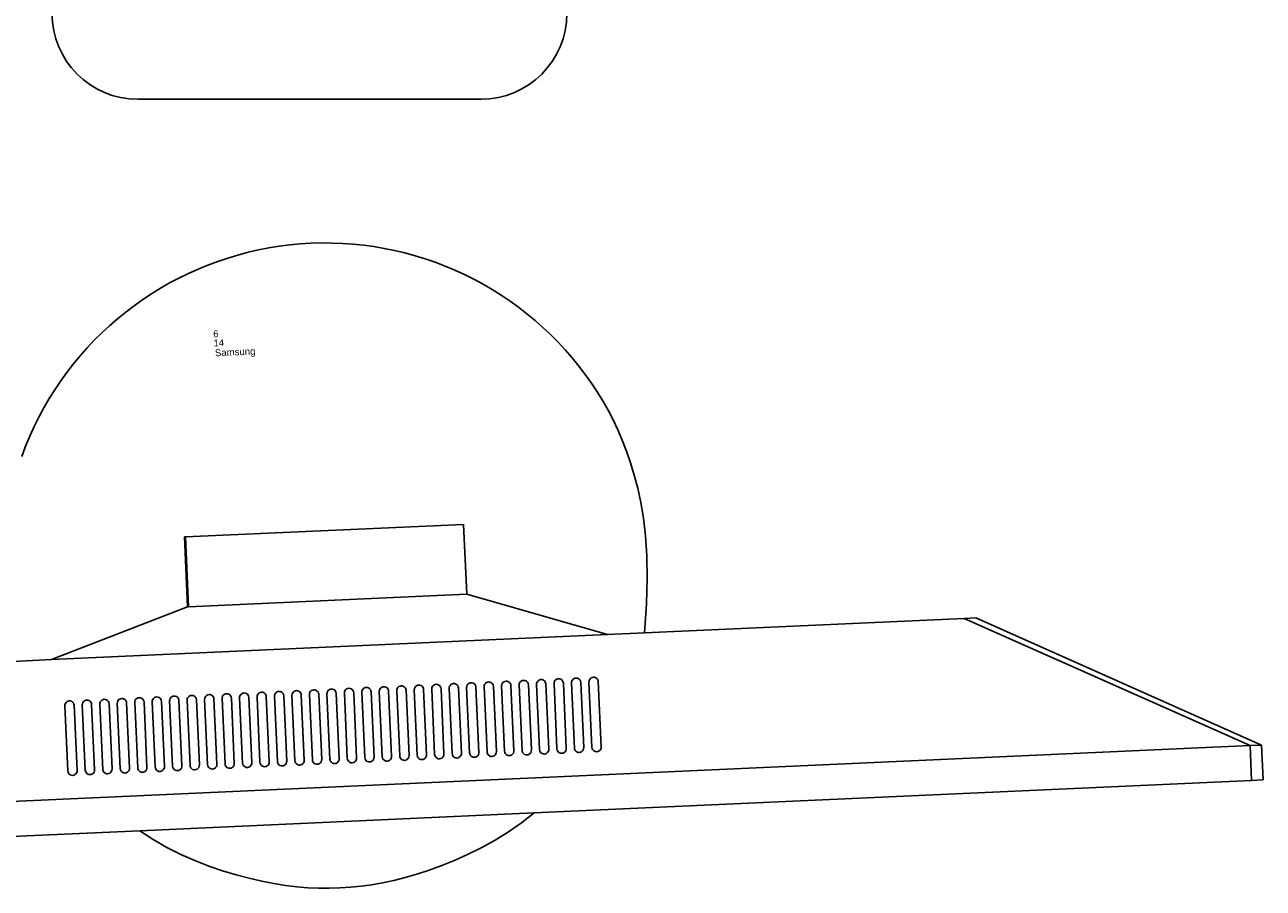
# Model space of a CAD drawing. Header units: inches. Extents: x 38 to 872, y -154 to 346.
# Tile 93 of 99: x 751 to 787, y 185 to 210. Entities that reach past the tile are written whole.
import ezdxf

# ---------------------------------------------------------------- set-up
doc = ezdxf.new("R2010")
doc.units = ezdxf.units.IN
doc.header["$MEASUREMENT"] = 0
doc.layers.add('Edges', color=7, linetype='Continuous')
doc.styles.get("Standard").update_dxf_attribs({"font": 'arial.ttf'})

# ---------------------------------------------------------------- blocks, each defined once
blk = doc.blocks.new('Mesa')
blk.add_lwpolyline([(35.115, 55.723), (45.115, 55.723)])
for centre, start, end in [((35.115, 58.223), 90, 270), ((45.115, 58.223), 270, 90)]:
    blk.add_arc(centre, 2.5, start, end)
for tag, p, flags in [('ID', (4.63, 109.471), 1), ('PC_DISPONIBLES', (4.666, 106.305), 3), ('PC_ACTUALES', (4.642, 104.708), 1)]:
    blk.add_attdef(tag, p, '', height=1, dxfattribs=dict(flags=flags))
blk.add_attdef('POSICION', (4.604, 107.926), '', height=1)
blk = doc.blocks.new('Monitor')
at = {"layer": 'Edges'}
for p, q in [((-3.948, -0.88), (-3.948, 1.157)), ((-3.948, 1.157), (-3.92, 1.157)), ((-3.92, -0.88), (-3.92, 1.157)), ((-3.92, 1.157), (4.192, 1.157)), ((4.192, -0.88), (4.192, 1.157)), ((-7.98, -2.239), (-3.948, -0.88)), ((-3.92, -0.88), (-3.948, -0.88)), ((4.192, -0.88), (-3.92, -0.88)), ((8.235, -2.239), (4.192, -0.88)), ((-7.98, -2.239), (-9.083, -2.239)), ((8.235, -2.239), (-7.98, -2.239)), ((9.31, -2.239), (8.235, -2.239)), ((18.637, -2.239), (9.31, -2.239)), ((18.637, -2.239), (26.788, -6.314)), ((18.637, -2.239), (18.976, -2.239)), ((27.127, -6.314), (18.976, -2.239)), ((-7.645, -3.562), (-7.65, -3.597)), ((-7.65, -3.597), (-7.65, -5.499)), ((-7.645, -3.562), (-7.632, -3.529)), ((-7.61, -3.501), (-7.632, -3.529)), ((-7.582, -3.48), (-7.61, -3.501)), ((-7.549, -3.466), (-7.582, -3.48)), ((-7.514, -3.462), (-7.549, -3.466)), ((-7.479, -3.466), (-7.514, -3.462)), ((-7.446, -3.48), (-7.479, -3.466)), ((-7.418, -3.501), (-7.446, -3.48)), ((-7.397, -3.529), (-7.418, -3.501)), ((-7.383, -3.562), (-7.397, -3.529)), ((-7.378, -3.597), (-7.383, -3.562)), ((-7.378, -5.499), (-7.378, -3.597)), ((-7.141, -3.597), (-7.136, -3.562)), ((-7.141, -5.499), (-7.141, -3.597)), ((-7.136, -3.562), (-7.122, -3.529)), ((-7.122, -3.529), (-7.101, -3.501)), ((-7.101, -3.501), (-7.073, -3.48)), ((-7.073, -3.48), (-7.04, -3.466)), ((-7.04, -3.466), (-7.005, -3.462)), ((-7.005, -3.462), (-6.97, -3.466)), ((-6.97, -3.466), (-6.937, -3.48)), ((-6.937, -3.48), (-6.909, -3.501)), ((-6.909, -3.501), (-6.887, -3.529)), ((-6.887, -3.529), (-6.874, -3.562)), ((-6.874, -3.562), (-6.869, -3.597)), ((-6.869, -3.597), (-6.869, -5.499)), ((-6.631, -3.597), (-6.627, -3.562)), ((-6.631, -5.499), (-6.631, -3.597)), ((-6.627, -3.562), (-6.613, -3.529)), ((-6.613, -3.529), (-6.591, -3.501)), ((-6.591, -3.501), (-6.563, -3.48)), ((-6.563, -3.48), (-6.531, -3.466)), ((-6.531, -3.466), (-6.495, -3.462)), ((-6.495, -3.462), (-6.46, -3.466)), ((-6.46, -3.466), (-6.427, -3.48)), ((-6.427, -3.48), (-6.399, -3.501)), ((-6.399, -3.501), (-6.378, -3.529)), ((-6.378, -3.529), (-6.364, -3.562)), ((-6.364, -3.562), (-6.36, -3.597)), ((-6.36, -3.597), (-6.36, -5.499)), ((-6.122, -3.597), (-6.117, -3.562)), ((-6.122, -3.597), (-6.122, -5.499)), ((-6.117, -3.562), (-6.104, -3.529)), ((-6.104, -3.529), (-6.082, -3.501)), ((-6.082, -3.501), (-6.054, -3.48)), ((-6.054, -3.48), (-6.021, -3.466)), ((-6.021, -3.466), (-5.986, -3.462)), ((-5.986, -3.462), (-5.951, -3.466)), ((-5.951, -3.466), (-5.918, -3.48)), ((-5.918, -3.48), (-5.89, -3.501)), ((-5.89, -3.501), (-5.868, -3.529)), ((-5.868, -3.529), (-5.855, -3.562)), ((-5.855, -3.562), (-5.85, -3.597)), ((-5.85, -3.597), (-5.85, -5.499)), ((-5.612, -3.597), (-5.608, -3.562)), ((-5.612, -3.597), (-5.612, -5.499)), ((-5.608, -3.562), (-5.594, -3.529)), ((-5.594, -3.529), (-5.573, -3.501)), ((-5.573, -3.501), (-5.544, -3.48)), ((-5.544, -3.48), (-5.512, -3.466)), ((-5.512, -3.466), (-5.477, -3.462)), ((-5.477, -3.462), (-5.441, -3.466)), ((-5.441, -3.466), (-5.409, -3.48)), ((-5.409, -3.48), (-5.38, -3.501)), ((-5.38, -3.501), (-5.359, -3.529)), ((-5.359, -3.529), (-5.345, -3.562)), ((-5.345, -3.562), (-5.341, -3.597)), ((-5.341, -3.597), (-5.341, -5.499)), ((-5.103, -3.597), (-5.098, -3.562)), ((-5.103, -3.597), (-5.103, -5.499)), ((-5.085, -3.529), (-5.098, -3.562)), ((-5.063, -3.501), (-5.085, -3.529)), ((-5.035, -3.48), (-5.063, -3.501)), ((-5.002, -3.466), (-5.035, -3.48)), ((-4.967, -3.462), (-5.002, -3.466)), ((-4.932, -3.466), (-4.967, -3.462)), ((-4.899, -3.48), (-4.932, -3.466)), ((-4.871, -3.501), (-4.899, -3.48)), ((-4.849, -3.529), (-4.871, -3.501)), ((-4.836, -3.562), (-4.849, -3.529)), ((-4.831, -3.597), (-4.836, -3.562)), ((-4.831, -5.499), (-4.831, -3.597)), ((-4.589, -3.562), (-4.594, -3.597)), ((-4.594, -3.597), (-4.594, -5.499)), ((-4.575, -3.529), (-4.589, -3.562)), ((-4.554, -3.501), (-4.575, -3.529)), ((-4.526, -3.48), (-4.554, -3.501)), ((-4.493, -3.466), (-4.526, -3.48)), ((-4.458, -3.462), (-4.493, -3.466)), ((-4.423, -3.466), (-4.458, -3.462)), ((-4.39, -3.48), (-4.423, -3.466)), ((-4.362, -3.501), (-4.39, -3.48)), ((-4.34, -3.529), (-4.362, -3.501)), ((-4.326, -3.562), (-4.34, -3.529)), ((-4.322, -3.597), (-4.326, -3.562)), ((-4.322, -5.499), (-4.322, -3.597)), ((-4.079, -3.562), (-4.084, -3.597)), ((-4.084, -3.597), (-4.084, -5.499)), ((-4.066, -3.529), (-4.079, -3.562)), ((-4.044, -3.501), (-4.066, -3.529)), ((-4.016, -3.48), (-4.044, -3.501)), ((-3.983, -3.466), (-4.016, -3.48)), ((-3.948, -3.462), (-3.983, -3.466)), ((-3.913, -3.466), (-3.948, -3.462)), ((-3.88, -3.48), (-3.913, -3.466)), ((-3.852, -3.501), (-3.88, -3.48)), ((-3.831, -3.529), (-3.852, -3.501)), ((-3.817, -3.562), (-3.831, -3.529)), ((-3.812, -3.597), (-3.817, -3.562)), ((-3.812, -5.499), (-3.812, -3.597)), ((-3.57, -3.562), (-3.575, -3.597)), ((-3.575, -3.597), (-3.575, -5.499)), ((-3.556, -3.529), (-3.57, -3.562)), ((-3.535, -3.501), (-3.556, -3.529)), ((-3.507, -3.48), (-3.535, -3.501)), ((-3.474, -3.466), (-3.507, -3.48)), ((-3.439, -3.462), (-3.474, -3.466)), ((-3.404, -3.466), (-3.439, -3.462)), ((-3.371, -3.48), (-3.404, -3.466)), ((-3.343, -3.501), (-3.371, -3.48)), ((-3.321, -3.529), (-3.343, -3.501)), ((-3.308, -3.562), (-3.321, -3.529)), ((-3.303, -3.597), (-3.308, -3.562)), ((-3.303, -5.499), (-3.303, -3.597)), ((-3.065, -3.597), (-3.061, -3.562)), ((-3.065, -3.597), (-3.065, -5.499)), ((-3.061, -3.562), (-3.047, -3.529)), ((-3.047, -3.529), (-3.025, -3.501)), ((-3.025, -3.501), (-2.997, -3.48)), ((-2.997, -3.48), (-2.965, -3.466)), ((-2.965, -3.466), (-2.929, -3.462)), ((-2.929, -3.462), (-2.894, -3.466)), ((-2.894, -3.466), (-2.861, -3.48)), ((-2.861, -3.48), (-2.833, -3.501)), ((-2.833, -3.501), (-2.812, -3.529)), ((-2.812, -3.529), (-2.798, -3.562)), ((-2.798, -3.562), (-2.794, -3.597)), ((-2.794, -3.597), (-2.794, -5.499)), ((-2.556, -3.597), (-2.551, -3.562)), ((-2.556, -3.597), (-2.556, -5.499)), ((-2.551, -3.562), (-2.538, -3.529)), ((-2.538, -3.529), (-2.516, -3.501)), ((-2.516, -3.501), (-2.488, -3.48)), ((-2.488, -3.48), (-2.455, -3.466)), ((-2.455, -3.466), (-2.42, -3.462)), ((-2.42, -3.462), (-2.385, -3.466)), ((-2.385, -3.466), (-2.352, -3.48)), ((-2.352, -3.48), (-2.324, -3.501)), ((-2.324, -3.501), (-2.302, -3.529)), ((-2.302, -3.529), (-2.289, -3.562)), ((-2.289, -3.562), (-2.284, -3.597)), ((-2.284, -3.597), (-2.284, -5.499)), ((-2.046, -3.597), (-2.042, -3.562)), ((-2.046, -3.597), (-2.046, -5.499)), ((-2.042, -3.562), (-2.028, -3.529)), ((-2.028, -3.529), (-2.007, -3.501)), ((-2.007, -3.501), (-1.978, -3.48)), ((-1.978, -3.48), (-1.946, -3.466)), ((-1.946, -3.466), (-1.91, -3.462)), ((-1.91, -3.462), (-1.875, -3.466)), ((-1.875, -3.466), (-1.843, -3.48)), ((-1.843, -3.48), (-1.814, -3.501)), ((-1.814, -3.501), (-1.793, -3.529)), ((-1.793, -3.529), (-1.779, -3.562)), ((-1.779, -3.562), (-1.775, -3.597)), ((-1.775, -3.597), (-1.775, -5.499)), ((-1.532, -3.562), (-1.537, -3.597)), ((-1.537, -3.597), (-1.537, -5.499)), ((-1.519, -3.529), (-1.532, -3.562)), ((-1.497, -3.501), (-1.519, -3.529)), ((-1.469, -3.48), (-1.497, -3.501)), ((-1.436, -3.466), (-1.469, -3.48)), ((-1.401, -3.462), (-1.436, -3.466)), ((-1.366, -3.466), (-1.401, -3.462)), ((-1.333, -3.48), (-1.366, -3.466)), ((-1.305, -3.501), (-1.333, -3.48)), ((-1.283, -3.529), (-1.305, -3.501)), ((-1.27, -3.562), (-1.283, -3.529)), ((-1.265, -3.597), (-1.27, -3.562)), ((-1.265, -5.499), (-1.265, -3.597)), ((-1.023, -3.562), (-1.027, -3.597)), ((-1.027, -3.597), (-1.027, -5.499)), ((-1.009, -3.529), (-1.023, -3.562)), ((-0.988, -3.501), (-1.009, -3.529)), ((-0.96, -3.48), (-0.988, -3.501)), ((-0.927, -3.466), (-0.96, -3.48)), ((-0.892, -3.462), (-0.927, -3.466)), ((-0.856, -3.466), (-0.892, -3.462)), ((-0.824, -3.48), (-0.856, -3.466)), ((-0.796, -3.501), (-0.824, -3.48)), ((-0.774, -3.529), (-0.796, -3.501)), ((-0.76, -3.562), (-0.774, -3.529)), ((-0.756, -3.597), (-0.76, -3.562)), ((-0.756, -5.499), (-0.756, -3.597)), ((-0.513, -3.562), (-0.518, -3.597)), ((-0.518, -3.597), (-0.518, -5.499)), ((-0.5, -3.529), (-0.513, -3.562)), ((-0.478, -3.501), (-0.5, -3.529)), ((-0.45, -3.48), (-0.478, -3.501)), ((-0.417, -3.466), (-0.45, -3.48)), ((-0.382, -3.462), (-0.417, -3.466)), ((-0.347, -3.466), (-0.382, -3.462)), ((-0.314, -3.48), (-0.347, -3.466)), ((-0.286, -3.501), (-0.314, -3.48)), ((-0.265, -3.529), (-0.286, -3.501)), ((-0.251, -3.562), (-0.265, -3.529)), ((-0.246, -3.597), (-0.251, -3.562)), ((-0.246, -5.499), (-0.246, -3.597)), ((-0.009, -3.597), (-0.004, -3.562)), ((-0.009, -3.597), (-0.009, -5.499)), ((-0.004, -3.562), (0.01, -3.529)), ((0.01, -3.529), (0.031, -3.501)), ((0.031, -3.501), (0.059, -3.48)), ((0.059, -3.48), (0.092, -3.466)), ((0.092, -3.466), (0.127, -3.462)), ((0.127, -3.462), (0.162, -3.466)), ((0.162, -3.466), (0.195, -3.48)), ((0.195, -3.48), (0.223, -3.501)), ((0.223, -3.501), (0.245, -3.529)), ((0.245, -3.529), (0.258, -3.562)), ((0.258, -3.562), (0.263, -3.597)), ((0.263, -3.597), (0.263, -5.499)), ((0.501, -3.597), (0.505, -3.562)), ((0.501, -3.597), (0.501, -5.499)), ((0.519, -3.529), (0.505, -3.562)), ((0.541, -3.501), (0.519, -3.529)), ((0.569, -3.48), (0.541, -3.501)), ((0.602, -3.466), (0.569, -3.48)), ((0.637, -3.462), (0.602, -3.466)), ((0.672, -3.466), (0.637, -3.462)), ((0.705, -3.48), (0.672, -3.466)), ((0.733, -3.501), (0.705, -3.48)), ((0.754, -3.529), (0.733, -3.501)), ((0.768, -3.562), (0.754, -3.529)), ((0.773, -3.597), (0.768, -3.562)), ((0.773, -5.499), (0.773, -3.597)), ((1.015, -3.562), (1.01, -3.597)), ((1.01, -3.597), (1.01, -5.499)), ((1.028, -3.529), (1.015, -3.562)), ((1.05, -3.501), (1.028, -3.529)), ((1.078, -3.48), (1.05, -3.501)), ((1.111, -3.466), (1.078, -3.48)), ((1.146, -3.462), (1.111, -3.466)), ((1.181, -3.466), (1.146, -3.462)), ((1.214, -3.48), (1.181, -3.466)), ((1.242, -3.501), (1.214, -3.48)), ((1.264, -3.529), (1.242, -3.501)), ((1.277, -3.562), (1.264, -3.529)), ((1.282, -3.597), (1.277, -3.562)), ((1.282, -5.499), (1.282, -3.597)), ((1.524, -3.562), (1.52, -3.597)), ((1.52, -3.597), (1.52, -5.499)), ((1.538, -3.529), (1.524, -3.562)), ((1.559, -3.501), (1.538, -3.529)), ((1.588, -3.48), (1.559, -3.501)), ((1.62, -3.466), (1.588, -3.48)), ((1.656, -3.462), (1.62, -3.466)), ((1.691, -3.466), (1.656, -3.462)), ((1.723, -3.48), (1.691, -3.466)), ((1.752, -3.501), (1.723, -3.48)), ((1.773, -3.529), (1.752, -3.501)), ((1.787, -3.562), (1.773, -3.529)), ((1.791, -3.597), (1.787, -3.562)), ((1.791, -5.499), (1.791, -3.597)), ((2.034, -3.562), (2.029, -3.597)), ((2.029, -3.597), (2.029, -5.499)), ((2.047, -3.529), (2.034, -3.562)), ((2.069, -3.501), (2.047, -3.529)), ((2.097, -3.48), (2.069, -3.501)), ((2.13, -3.466), (2.097, -3.48)), ((2.165, -3.462), (2.13, -3.466)), ((2.2, -3.466), (2.165, -3.462)), ((2.233, -3.48), (2.2, -3.466)), ((2.261, -3.501), (2.233, -3.48)), ((2.283, -3.529), (2.261, -3.501)), ((2.296, -3.562), (2.283, -3.529)), ((2.301, -3.597), (2.296, -3.562)), ((2.301, -5.499), (2.301, -3.597)), ((2.543, -3.562), (2.539, -3.597)), ((2.539, -3.597), (2.539, -5.499)), ((2.557, -3.529), (2.543, -3.562)), ((2.578, -3.501), (2.557, -3.529)), ((2.606, -3.48), (2.578, -3.501)), ((2.639, -3.466), (2.606, -3.48)), ((2.674, -3.462), (2.639, -3.466)), ((2.71, -3.466), (2.674, -3.462)), ((2.742, -3.48), (2.71, -3.466)), ((2.77, -3.501), (2.742, -3.48)), ((2.792, -3.529), (2.77, -3.501)), ((2.806, -3.562), (2.792, -3.529)), ((2.81, -3.597), (2.806, -3.562)), ((2.81, -5.499), (2.81, -3.597)), ((3.053, -3.562), (3.048, -3.597)), ((3.048, -3.597), (3.048, -5.499)), ((3.053, -3.562), (3.066, -3.529)), ((3.066, -3.529), (3.088, -3.501)), ((3.088, -3.501), (3.116, -3.48)), ((3.116, -3.48), (3.149, -3.466)), ((3.149, -3.466), (3.184, -3.462)), ((3.184, -3.462), (3.219, -3.466)), ((3.219, -3.466), (3.252, -3.48)), ((3.28, -3.501), (3.252, -3.48)), ((3.301, -3.529), (3.28, -3.501)), ((3.315, -3.562), (3.301, -3.529)), ((3.32, -3.597), (3.315, -3.562)), ((3.32, -5.499), (3.32, -3.597)), ((3.562, -3.562), (3.557, -3.597)), ((3.557, -3.597), (3.557, -5.499)), ((3.576, -3.529), (3.562, -3.562)), ((3.597, -3.501), (3.576, -3.529)), ((3.625, -3.48), (3.597, -3.501)), ((3.658, -3.466), (3.625, -3.48)), ((3.693, -3.462), (3.658, -3.466)), ((3.728, -3.466), (3.693, -3.462)), ((3.761, -3.48), (3.728, -3.466)), ((3.789, -3.501), (3.761, -3.48)), ((3.811, -3.529), (3.789, -3.501)), ((3.825, -3.562), (3.811, -3.529)), ((3.829, -3.597), (3.825, -3.562)), ((3.829, -5.499), (3.829, -3.597)), ((4.071, -3.562), (4.067, -3.597)), ((4.067, -3.597), (4.067, -5.499)), ((4.085, -3.529), (4.071, -3.562)), ((4.107, -3.501), (4.085, -3.529)), ((4.135, -3.48), (4.107, -3.501)), ((4.168, -3.466), (4.135, -3.48)), ((4.203, -3.462), (4.168, -3.466)), ((4.238, -3.466), (4.203, -3.462)), ((4.271, -3.48), (4.238, -3.466)), ((4.299, -3.501), (4.271, -3.48)), ((4.32, -3.529), (4.299, -3.501)), ((4.334, -3.562), (4.32, -3.529)), ((4.339, -3.597), (4.334, -3.562)), ((4.339, -5.499), (4.339, -3.597)), ((4.581, -3.562), (4.576, -3.597)), ((4.576, -3.597), (4.576, -5.499)), ((4.595, -3.529), (4.581, -3.562)), ((4.616, -3.501), (4.595, -3.529)), ((4.644, -3.48), (4.616, -3.501)), ((4.677, -3.466), (4.644, -3.48)), ((4.712, -3.462), (4.677, -3.466)), ((4.747, -3.466), (4.712, -3.462)), ((4.78, -3.48), (4.747, -3.466)), ((4.808, -3.501), (4.78, -3.48)), ((4.83, -3.529), (4.808, -3.501)), ((4.843, -3.562), (4.83, -3.529)), ((4.848, -3.597), (4.843, -3.562)), ((4.848, -5.499), (4.848, -3.597)), ((5.086, -3.597), (5.09, -3.562)), ((5.086, -3.597), (5.086, -5.499)), ((5.104, -3.529), (5.09, -3.562)), ((5.126, -3.501), (5.104, -3.529)), ((5.154, -3.48), (5.126, -3.501)), ((5.186, -3.466), (5.154, -3.48)), ((5.222, -3.462), (5.186, -3.466)), ((5.257, -3.466), (5.222, -3.462)), ((5.29, -3.48), (5.257, -3.466)), ((5.318, -3.501), (5.29, -3.48)), ((5.339, -3.529), (5.318, -3.501)), ((5.353, -3.562), (5.339, -3.529)), ((5.357, -3.597), (5.353, -3.562)), ((5.357, -5.499), (5.357, -3.597)), ((5.6, -3.562), (5.595, -3.597)), ((5.595, -3.597), (5.595, -5.499)), ((5.613, -3.529), (5.6, -3.562)), ((5.635, -3.501), (5.613, -3.529)), ((5.663, -3.48), (5.635, -3.501)), ((5.696, -3.466), (5.663, -3.48)), ((5.731, -3.462), (5.696, -3.466)), ((5.766, -3.466), (5.731, -3.462)), ((5.799, -3.48), (5.766, -3.466)), ((5.827, -3.501), (5.799, -3.48)), ((5.849, -3.529), (5.827, -3.501)), ((5.862, -3.562), (5.849, -3.529)), ((5.867, -3.597), (5.862, -3.562)), ((5.867, -5.499), (5.867, -3.597)), ((6.109, -3.562), (6.105, -3.597)), ((6.105, -3.597), (6.105, -5.499)), ((6.123, -3.529), (6.109, -3.562)), ((6.144, -3.501), (6.123, -3.529)), ((6.173, -3.48), (6.144, -3.501)), ((6.205, -3.466), (6.173, -3.48)), ((6.24, -3.462), (6.205, -3.466)), ((6.276, -3.466), (6.24, -3.462)), ((6.308, -3.48), (6.276, -3.466)), ((6.337, -3.501), (6.308, -3.48)), ((6.358, -3.529), (6.337, -3.501)), ((6.372, -3.562), (6.358, -3.529)), ((6.376, -3.597), (6.372, -3.562)), ((6.376, -5.499), (6.376, -3.597)), ((6.614, -3.597), (6.619, -3.562)), ((6.614, -3.597), (6.614, -5.499)), ((6.632, -3.529), (6.619, -3.562)), ((6.654, -3.501), (6.632, -3.529)), ((6.682, -3.48), (6.654, -3.501)), ((6.715, -3.466), (6.682, -3.48)), ((6.75, -3.462), (6.715, -3.466)), ((6.785, -3.466), (6.75, -3.462)), ((6.818, -3.48), (6.785, -3.466)), ((6.846, -3.501), (6.818, -3.48)), ((6.868, -3.529), (6.846, -3.501)), ((6.881, -3.562), (6.868, -3.529)), ((6.886, -3.597), (6.881, -3.562)), ((6.886, -5.499), (6.886, -3.597)), ((7.128, -3.562), (7.123, -3.597)), ((7.123, -3.597), (7.123, -5.499)), ((7.142, -3.529), (7.128, -3.562)), ((7.163, -3.501), (7.142, -3.529)), ((7.191, -3.48), (7.163, -3.501)), ((7.224, -3.466), (7.191, -3.48)), ((7.259, -3.462), (7.224, -3.466)), ((7.294, -3.466), (7.259, -3.462)), ((7.327, -3.48), (7.294, -3.466)), ((7.355, -3.501), (7.327, -3.48)), ((7.377, -3.529), (7.355, -3.501)), ((7.391, -3.562), (7.377, -3.529)), ((7.395, -3.597), (7.391, -3.562)), ((7.395, -5.499), (7.395, -3.597)), ((7.638, -3.562), (7.633, -3.597)), ((7.633, -3.597), (7.633, -5.499)), ((7.638, -3.562), (7.651, -3.529)), ((7.651, -3.529), (7.673, -3.501)), ((7.673, -3.501), (7.701, -3.48)), ((7.701, -3.48), (7.734, -3.466)), ((7.769, -3.462), (7.734, -3.466)), ((7.804, -3.466), (7.769, -3.462)), ((7.837, -3.48), (7.804, -3.466)), ((7.865, -3.501), (7.837, -3.48)), ((7.886, -3.529), (7.865, -3.501)), ((7.9, -3.562), (7.886, -3.529)), ((7.905, -3.597), (7.9, -3.562)), ((7.905, -5.499), (7.905, -3.597)), ((-7.65, -5.499), (-7.645, -5.534)), ((-7.645, -5.534), (-7.632, -5.567)), ((-7.632, -5.567), (-7.61, -5.595)), ((-7.61, -5.595), (-7.582, -5.617)), ((-7.582, -5.617), (-7.549, -5.631)), ((-7.549, -5.631), (-7.514, -5.635)), ((-7.514, -5.635), (-7.479, -5.631)), ((-7.479, -5.631), (-7.446, -5.617)), ((-7.446, -5.617), (-7.418, -5.595)), ((-7.418, -5.595), (-7.397, -5.567)), ((-7.397, -5.567), (-7.383, -5.534)), ((-7.383, -5.534), (-7.378, -5.499)), ((-7.136, -5.534), (-7.141, -5.499)), ((-7.122, -5.567), (-7.136, -5.534)), ((-7.101, -5.595), (-7.122, -5.567)), ((-7.073, -5.617), (-7.101, -5.595)), ((-7.04, -5.631), (-7.073, -5.617)), ((-7.005, -5.635), (-7.04, -5.631)), ((-6.97, -5.631), (-7.005, -5.635)), ((-6.937, -5.617), (-6.97, -5.631)), ((-6.909, -5.595), (-6.937, -5.617)), ((-6.887, -5.567), (-6.909, -5.595)), ((-6.874, -5.534), (-6.887, -5.567)), ((-6.869, -5.499), (-6.874, -5.534)), ((-6.627, -5.534), (-6.631, -5.499)), ((-6.613, -5.567), (-6.627, -5.534)), ((-6.591, -5.595), (-6.613, -5.567)), ((-6.563, -5.617), (-6.591, -5.595)), ((-6.531, -5.631), (-6.563, -5.617)), ((-6.495, -5.635), (-6.531, -5.631)), ((-6.46, -5.631), (-6.495, -5.635)), ((-6.427, -5.617), (-6.46, -5.631)), ((-6.399, -5.595), (-6.427, -5.617)), ((-6.378, -5.567), (-6.399, -5.595)), ((-6.364, -5.534), (-6.378, -5.567)), ((-6.36, -5.499), (-6.364, -5.534)), ((-6.117, -5.534), (-6.122, -5.499)), ((-6.104, -5.567), (-6.117, -5.534)), ((-6.082, -5.595), (-6.104, -5.567)), ((-6.054, -5.617), (-6.082, -5.595)), ((-6.021, -5.631), (-6.054, -5.617)), ((-5.986, -5.635), (-6.021, -5.631)), ((-5.951, -5.631), (-5.986, -5.635)), ((-5.918, -5.617), (-5.951, -5.631)), ((-5.89, -5.595), (-5.918, -5.617)), ((-5.868, -5.567), (-5.89, -5.595)), ((-5.855, -5.534), (-5.868, -5.567)), ((-5.85, -5.499), (-5.855, -5.534)), ((-5.608, -5.534), (-5.612, -5.499)), ((-5.594, -5.567), (-5.608, -5.534)), ((-5.573, -5.595), (-5.594, -5.567)), ((-5.544, -5.617), (-5.573, -5.595)), ((-5.512, -5.631), (-5.544, -5.617)), ((-5.477, -5.635), (-5.512, -5.631)), ((-5.441, -5.631), (-5.477, -5.635)), ((-5.409, -5.617), (-5.441, -5.631)), ((-5.38, -5.595), (-5.409, -5.617)), ((-5.359, -5.567), (-5.38, -5.595)), ((-5.345, -5.534), (-5.359, -5.567)), ((-5.341, -5.499), (-5.345, -5.534)), ((-5.098, -5.534), (-5.103, -5.499)), ((-5.098, -5.534), (-5.085, -5.567)), ((-5.085, -5.567), (-5.063, -5.595)), ((-5.035, -5.617), (-5.063, -5.595)), ((-5.002, -5.631), (-5.035, -5.617)), ((-5.002, -5.631), (-4.967, -5.635)), ((-4.967, -5.635), (-4.932, -5.631)), ((-4.932, -5.631), (-4.899, -5.617)), ((-4.899, -5.617), (-4.871, -5.595)), ((-4.871, -5.595), (-4.849, -5.567)), ((-4.849, -5.567), (-4.836, -5.534)), ((-4.836, -5.534), (-4.831, -5.499)), ((-4.594, -5.499), (-4.589, -5.534)), ((-4.589, -5.534), (-4.575, -5.567)), ((-4.575, -5.567), (-4.554, -5.595)), ((-4.554, -5.595), (-4.526, -5.617)), ((-4.526, -5.617), (-4.493, -5.631)), ((-4.493, -5.631), (-4.458, -5.635)), ((-4.458, -5.635), (-4.423, -5.631)), ((-4.423, -5.631), (-4.39, -5.617)), ((-4.39, -5.617), (-4.362, -5.595)), ((-4.362, -5.595), (-4.34, -5.567)), ((-4.34, -5.567), (-4.326, -5.534)), ((-4.326, -5.534), (-4.322, -5.499)), ((-4.084, -5.499), (-4.079, -5.534)), ((-4.079, -5.534), (-4.066, -5.567)), ((-4.066, -5.567), (-4.044, -5.595)), ((-4.044, -5.595), (-4.016, -5.617)), ((-4.016, -5.617), (-3.983, -5.631)), ((-3.983, -5.631), (-3.948, -5.635)), ((-3.948, -5.635), (-3.913, -5.631)), ((-3.913, -5.631), (-3.88, -5.617)), ((-3.88, -5.617), (-3.852, -5.595)), ((-3.852, -5.595), (-3.831, -5.567)), ((-3.831, -5.567), (-3.817, -5.534)), ((-3.817, -5.534), (-3.812, -5.499)), ((-3.575, -5.499), (-3.57, -5.534)), ((-3.57, -5.534), (-3.556, -5.567)), ((-3.556, -5.567), (-3.535, -5.595)), ((-3.535, -5.595), (-3.507, -5.617)), ((-3.507, -5.617), (-3.474, -5.631)), ((-3.474, -5.631), (-3.439, -5.635)), ((-3.439, -5.635), (-3.404, -5.631)), ((-3.404, -5.631), (-3.371, -5.617)), ((-3.371, -5.617), (-3.343, -5.595)), ((-3.343, -5.595), (-3.321, -5.567)), ((-3.321, -5.567), (-3.308, -5.534)), ((-3.308, -5.534), (-3.303, -5.499)), ((-3.061, -5.534), (-3.065, -5.499)), ((-3.047, -5.567), (-3.061, -5.534)), ((-3.025, -5.595), (-3.047, -5.567)), ((-2.997, -5.617), (-3.025, -5.595)), ((-2.965, -5.631), (-2.997, -5.617)), ((-2.929, -5.635), (-2.965, -5.631)), ((-2.894, -5.631), (-2.929, -5.635)), ((-2.861, -5.617), (-2.894, -5.631)), ((-2.833, -5.595), (-2.861, -5.617)), ((-2.812, -5.567), (-2.833, -5.595)), ((-2.798, -5.534), (-2.812, -5.567)), ((-2.794, -5.499), (-2.798, -5.534)), ((-2.551, -5.534), (-2.556, -5.499)), ((-2.538, -5.567), (-2.551, -5.534)), ((-2.516, -5.595), (-2.538, -5.567)), ((-2.488, -5.617), (-2.516, -5.595)), ((-2.455, -5.631), (-2.488, -5.617)), ((-2.42, -5.635), (-2.455, -5.631)), ((-2.385, -5.631), (-2.42, -5.635)), ((-2.352, -5.617), (-2.385, -5.631)), ((-2.324, -5.595), (-2.352, -5.617)), ((-2.302, -5.567), (-2.324, -5.595)), ((-2.289, -5.534), (-2.302, -5.567)), ((-2.284, -5.499), (-2.289, -5.534)), ((-2.042, -5.534), (-2.046, -5.499)), ((-2.028, -5.567), (-2.042, -5.534)), ((-2.007, -5.595), (-2.028, -5.567)), ((-1.978, -5.617), (-2.007, -5.595)), ((-1.946, -5.631), (-1.978, -5.617)), ((-1.91, -5.635), (-1.946, -5.631)), ((-1.875, -5.631), (-1.91, -5.635)), ((-1.843, -5.617), (-1.875, -5.631)), ((-1.814, -5.595), (-1.843, -5.617)), ((-1.793, -5.567), (-1.814, -5.595)), ((-1.779, -5.534), (-1.793, -5.567)), ((-1.775, -5.499), (-1.779, -5.534)), ((-1.537, -5.499), (-1.532, -5.534)), ((-1.532, -5.534), (-1.519, -5.567)), ((-1.519, -5.567), (-1.497, -5.595)), ((-1.497, -5.595), (-1.469, -5.617)), ((-1.469, -5.617), (-1.436, -5.631)), ((-1.436, -5.631), (-1.401, -5.635)), ((-1.401, -5.635), (-1.366, -5.631)), ((-1.366, -5.631), (-1.333, -5.617)), ((-1.333, -5.617), (-1.305, -5.595)), ((-1.305, -5.595), (-1.283, -5.567)), ((-1.283, -5.567), (-1.27, -5.534)), ((-1.27, -5.534), (-1.265, -5.499)), ((-1.027, -5.499), (-1.023, -5.534)), ((-1.023, -5.534), (-1.009, -5.567)), ((-1.009, -5.567), (-0.988, -5.595)), ((-0.988, -5.595), (-0.96, -5.617)), ((-0.96, -5.617), (-0.927, -5.631)), ((-0.927, -5.631), (-0.892, -5.635)), ((-0.892, -5.635), (-0.856, -5.631)), ((-0.856, -5.631), (-0.824, -5.617)), ((-0.824, -5.617), (-0.796, -5.595)), ((-0.796, -5.595), (-0.774, -5.567)), ((-0.774, -5.567), (-0.76, -5.534)), ((-0.76, -5.534), (-0.756, -5.499)), ((-0.518, -5.499), (-0.513, -5.534)), ((-0.513, -5.534), (-0.5, -5.567)), ((-0.5, -5.567), (-0.478, -5.595)), ((-0.478, -5.595), (-0.45, -5.617)), ((-0.45, -5.617), (-0.417, -5.631)), ((-0.417, -5.631), (-0.382, -5.635)), ((-0.382, -5.635), (-0.347, -5.631)), ((-0.347, -5.631), (-0.314, -5.617)), ((-0.314, -5.617), (-0.286, -5.595)), ((-0.286, -5.595), (-0.265, -5.567)), ((-0.265, -5.567), (-0.251, -5.534)), ((-0.251, -5.534), (-0.246, -5.499)), ((-0.004, -5.534), (-0.009, -5.499)), ((0.01, -5.567), (-0.004, -5.534)), ((0.031, -5.595), (0.01, -5.567)), ((0.059, -5.617), (0.031, -5.595)), ((0.092, -5.631), (0.059, -5.617)), ((0.127, -5.635), (0.092, -5.631)), ((0.162, -5.631), (0.127, -5.635)), ((0.195, -5.617), (0.162, -5.631)), ((0.223, -5.595), (0.195, -5.617)), ((0.245, -5.567), (0.223, -5.595)), ((0.258, -5.534), (0.245, -5.567)), ((0.263, -5.499), (0.258, -5.534)), ((0.501, -5.499), (0.505, -5.534)), ((0.505, -5.534), (0.519, -5.567)), ((0.519, -5.567), (0.541, -5.595)), ((0.541, -5.595), (0.569, -5.617)), ((0.569, -5.617), (0.602, -5.631)), ((0.602, -5.631), (0.637, -5.635)), ((0.637, -5.635), (0.672, -5.631)), ((0.672, -5.631), (0.705, -5.617)), ((0.705, -5.617), (0.733, -5.595)), ((0.733, -5.595), (0.754, -5.567)), ((0.754, -5.567), (0.768, -5.534)), ((0.768, -5.534), (0.773, -5.499)), ((1.01, -5.499), (1.015, -5.534)), ((1.015, -5.534), (1.028, -5.567)), ((1.028, -5.567), (1.05, -5.595)), ((1.05, -5.595), (1.078, -5.617)), ((1.078, -5.617), (1.111, -5.631)), ((1.111, -5.631), (1.146, -5.635)), ((1.146, -5.635), (1.181, -5.631)), ((1.181, -5.631), (1.214, -5.617)), ((1.214, -5.617), (1.242, -5.595)), ((1.242, -5.595), (1.264, -5.567)), ((1.264, -5.567), (1.277, -5.534)), ((1.277, -5.534), (1.282, -5.499)), ((1.52, -5.499), (1.524, -5.534)), ((1.524, -5.534), (1.538, -5.567)), ((1.538, -5.567), (1.559, -5.595)), ((1.559, -5.595), (1.588, -5.617)), ((1.588, -5.617), (1.62, -5.631)), ((1.62, -5.631), (1.656, -5.635)), ((1.656, -5.635), (1.691, -5.631)), ((1.691, -5.631), (1.723, -5.617)), ((1.723, -5.617), (1.752, -5.595)), ((1.752, -5.595), (1.773, -5.567)), ((1.773, -5.567), (1.787, -5.534)), ((1.787, -5.534), (1.791, -5.499)), ((2.029, -5.499), (2.034, -5.534)), ((2.034, -5.534), (2.047, -5.567)), ((2.047, -5.567), (2.069, -5.595)), ((2.069, -5.595), (2.097, -5.617)), ((2.097, -5.617), (2.13, -5.631)), ((2.13, -5.631), (2.165, -5.635)), ((2.165, -5.635), (2.2, -5.631)), ((2.2, -5.631), (2.233, -5.617)), ((2.233, -5.617), (2.261, -5.595)), ((2.261, -5.595), (2.283, -5.567)), ((2.283, -5.567), (2.296, -5.534)), ((2.296, -5.534), (2.301, -5.499)), ((2.539, -5.499), (2.543, -5.534)), ((2.543, -5.534), (2.557, -5.567)), ((2.557, -5.567), (2.578, -5.595)), ((2.578, -5.595), (2.606, -5.617)), ((2.606, -5.617), (2.639, -5.631)), ((2.639, -5.631), (2.674, -5.635)), ((2.674, -5.635), (2.71, -5.631)), ((2.71, -5.631), (2.742, -5.617)), ((2.742, -5.617), (2.77, -5.595)), ((2.77, -5.595), (2.792, -5.567)), ((2.792, -5.567), (2.806, -5.534)), ((2.806, -5.534), (2.81, -5.499)), ((3.048, -5.499), (3.053, -5.534)), ((3.053, -5.534), (3.066, -5.567)), ((3.066, -5.567), (3.088, -5.595)), ((3.088, -5.595), (3.116, -5.617)), ((3.116, -5.617), (3.149, -5.631)), ((3.149, -5.631), (3.184, -5.635)), ((3.184, -5.635), (3.219, -5.631)), ((3.219, -5.631), (3.252, -5.617)), ((3.252, -5.617), (3.28, -5.595)), ((3.28, -5.595), (3.301, -5.567)), ((3.301, -5.567), (3.315, -5.534)), ((3.315, -5.534), (3.32, -5.499)), ((3.557, -5.499), (3.562, -5.534)), ((3.562, -5.534), (3.576, -5.567)), ((3.576, -5.567), (3.597, -5.595)), ((3.597, -5.595), (3.625, -5.617)), ((3.625, -5.617), (3.658, -5.631)), ((3.658, -5.631), (3.693, -5.635)), ((3.693, -5.635), (3.728, -5.631)), ((3.728, -5.631), (3.761, -5.617)), ((3.761, -5.617), (3.789, -5.595)), ((3.789, -5.595), (3.811, -5.567)), ((3.811, -5.567), (3.825, -5.534)), ((3.825, -5.534), (3.829, -5.499)), ((4.067, -5.499), (4.071, -5.534)), ((4.071, -5.534), (4.085, -5.567)), ((4.085, -5.567), (4.107, -5.595)), ((4.107, -5.595), (4.135, -5.617)), ((4.135, -5.617), (4.168, -5.631)), ((4.168, -5.631), (4.203, -5.635)), ((4.203, -5.635), (4.238, -5.631)), ((4.238, -5.631), (4.271, -5.617)), ((4.271, -5.617), (4.299, -5.595)), ((4.299, -5.595), (4.32, -5.567)), ((4.32, -5.567), (4.334, -5.534)), ((4.334, -5.534), (4.339, -5.499)), ((4.576, -5.499), (4.581, -5.534)), ((4.581, -5.534), (4.595, -5.567)), ((4.595, -5.567), (4.616, -5.595)), ((4.616, -5.595), (4.644, -5.617)), ((4.644, -5.617), (4.677, -5.631)), ((4.677, -5.631), (4.712, -5.635)), ((4.712, -5.635), (4.747, -5.631)), ((4.747, -5.631), (4.78, -5.617)), ((4.78, -5.617), (4.808, -5.595)), ((4.808, -5.595), (4.83, -5.567)), ((4.83, -5.567), (4.843, -5.534)), ((4.843, -5.534), (4.848, -5.499)), ((5.09, -5.534), (5.086, -5.499)), ((5.104, -5.567), (5.09, -5.534)), ((5.104, -5.567), (5.126, -5.595)), ((5.126, -5.595), (5.154, -5.617)), ((5.154, -5.617), (5.186, -5.631)), ((5.186, -5.631), (5.222, -5.635)), ((5.222, -5.635), (5.257, -5.631)), ((5.257, -5.631), (5.29, -5.617)), ((5.29, -5.617), (5.318, -5.595)), ((5.318, -5.595), (5.339, -5.567)), ((5.339, -5.567), (5.353, -5.534)), ((5.353, -5.534), (5.357, -5.499)), ((5.595, -5.499), (5.6, -5.534)), ((5.6, -5.534), (5.613, -5.567)), ((5.613, -5.567), (5.635, -5.595)), ((5.635, -5.595), (5.663, -5.617)), ((5.663, -5.617), (5.696, -5.631)), ((5.696, -5.631), (5.731, -5.635)), ((5.731, -5.635), (5.766, -5.631)), ((5.766, -5.631), (5.799, -5.617)), ((5.799, -5.617), (5.827, -5.595)), ((5.827, -5.595), (5.849, -5.567)), ((5.849, -5.567), (5.862, -5.534)), ((5.862, -5.534), (5.867, -5.499)), ((6.105, -5.499), (6.109, -5.534)), ((6.109, -5.534), (6.123, -5.567)), ((6.123, -5.567), (6.144, -5.595)), ((6.144, -5.595), (6.173, -5.617)), ((6.173, -5.617), (6.205, -5.631)), ((6.205, -5.631), (6.24, -5.635)), ((6.24, -5.635), (6.276, -5.631)), ((6.276, -5.631), (6.308, -5.617)), ((6.308, -5.617), (6.337, -5.595)), ((6.337, -5.595), (6.358, -5.567)), ((6.358, -5.567), (6.372, -5.534)), ((6.372, -5.534), (6.376, -5.499)), ((6.619, -5.534), (6.614, -5.499)), ((6.632, -5.567), (6.619, -5.534)), ((6.654, -5.595), (6.632, -5.567)), ((6.682, -5.617), (6.654, -5.595)), ((6.715, -5.631), (6.682, -5.617)), ((6.75, -5.635), (6.715, -5.631)), ((6.785, -5.631), (6.75, -5.635)), ((6.818, -5.617), (6.785, -5.631)), ((6.846, -5.595), (6.818, -5.617)), ((6.846, -5.595), (6.868, -5.567)), ((6.868, -5.567), (6.881, -5.534)), ((6.881, -5.534), (6.886, -5.499)), ((7.123, -5.499), (7.128, -5.534)), ((7.128, -5.534), (7.142, -5.567)), ((7.142, -5.567), (7.163, -5.595)), ((7.163, -5.595), (7.191, -5.617)), ((7.191, -5.617), (7.224, -5.631)), ((7.224, -5.631), (7.259, -5.635)), ((7.259, -5.635), (7.294, -5.631)), ((7.294, -5.631), (7.327, -5.617)), ((7.327, -5.617), (7.355, -5.595)), ((7.355, -5.595), (7.377, -5.567)), ((7.377, -5.567), (7.391, -5.534)), ((7.391, -5.534), (7.395, -5.499)), ((7.633, -5.499), (7.638, -5.534)), ((7.638, -5.534), (7.651, -5.567)), ((7.651, -5.567), (7.673, -5.595)), ((7.673, -5.595), (7.701, -5.617)), ((7.701, -5.617), (7.734, -5.631)), ((7.734, -5.631), (7.769, -5.635)), ((7.769, -5.635), (7.804, -5.631)), ((7.804, -5.631), (7.837, -5.617)), ((7.837, -5.617), (7.865, -5.595)), ((7.865, -5.595), (7.886, -5.567)), ((7.886, -5.567), (7.9, -5.534)), ((7.9, -5.534), (7.905, -5.499)), ((-26.533, -6.314), (26.788, -6.314)), ((26.788, -7.333), (26.788, -6.314)), ((26.788, -6.314), (27.127, -6.314)), ((27.127, -7.333), (27.127, -6.314)), ((-5.637, -7.333), (-26.533, -7.333)), ((-5.637, -7.333), (5.863, -7.333)), ((5.863, -7.333), (26.788, -7.333)), ((26.788, -7.333), (27.127, -7.333))]:
    blk.add_line(p, q, dxfattribs=at)
for points in [[(9.31, -2.239), (9.406, -1.399), (9.462, -0.657), (9.482, 0), (9.473, 0.581), (9.437, 1.098), (9.38, 1.56), (9.307, 1.98), (9.221, 2.367), (9.128, 2.73), (9.027, 3.074), (8.919, 3.4), (8.802, 3.711), (8.678, 4.008), (8.545, 4.293), (8.405, 4.57), (8.255, 4.839), (8.097, 5.103), (7.93, 5.362), (7.755, 5.614), (7.572, 5.862), (7.381, 6.103), (7.182, 6.337), (6.975, 6.565), (6.761, 6.786), (6.54, 7), (6.312, 7.207), (6.077, 7.406), (5.836, 7.597), (5.589, 7.78), (5.336, 7.955), (5.078, 8.122), (4.814, 8.28), (4.545, 8.43), (4.271, 8.57), (3.993, 8.702), (3.711, 8.824), (3.425, 8.937), (3.135, 9.041), (2.842, 9.135), (2.546, 9.22), (2.248, 9.294), (1.947, 9.359), (1.645, 9.414), (1.34, 9.459), (1.035, 9.494), (0.728, 9.52), (0.421, 9.535), (0.113, 9.54), (-0.194, 9.535), (-0.502, 9.52), (-0.808, 9.494), (-1.114, 9.459), (-1.418, 9.414), (-1.721, 9.359), (-2.022, 9.294), (-2.32, 9.22), (-2.616, 9.135), (-2.909, 9.041), (-3.198, 8.937), (-3.485, 8.824), (-3.767, 8.702), (-4.045, 8.57), (-4.319, 8.43), (-4.587, 8.28), (-4.851, 8.122), (-5.11, 7.955), (-5.363, 7.78), (-5.61, 7.597), (-5.851, 7.406), (-6.086, 7.207), (-6.314, 7), (-6.535, 6.786), (-6.749, 6.565), (-6.955, 6.337), (-7.154, 6.103), (-7.345, 5.862), (-7.529, 5.614), (-7.704, 5.362), (-7.87, 5.103), (-8.029, 4.839), (-8.178, 4.57), (-8.319, 4.293), (-8.452, 4.008), (-8.576, 3.711)], [(-5.637, -7.333), (-5.257, -7.606), (-4.867, -7.854), (-4.47, -8.076), (-4.07, -8.275), (-3.67, -8.453), (-3.275, -8.609), (-2.887, -8.745), (-2.511, -8.863), (-2.15, -8.964), (-1.802, -9.049), (-1.465, -9.118), (-1.138, -9.173), (-0.818, -9.213), (-0.505, -9.242), (-0.195, -9.258), (0.113, -9.263), (0.421, -9.258), (0.731, -9.242), (1.045, -9.213), (1.364, -9.173), (1.691, -9.118), (2.028, -9.049), (2.376, -8.964), (2.738, -8.863), (3.113, -8.745), (3.501, -8.609), (3.896, -8.453), (4.296, -8.275), (4.696, -8.076), (5.093, -7.854), (5.484, -7.606), (5.863, -7.333)]]:
    blk.add_lwpolyline(points, dxfattribs=at)
for tag, p in [('PUESTO', (-2.849, 6.664)), ('ID', (-2.845, 6.929)), ('MARCA', (-2.82, 6.376))]:
    blk.add_attdef(tag, p, '', height=0.2)
at = {"flags": 9}
blk.add_attdef('TIEMPO_DE_USO', (-2.848, 6.11), '', height=0.2, dxfattribs=at)

msp = doc.modelspace()

# ---------------------------------------------------------------- block references
msp.add_blockref('Mesa', (718.914, 152.507))
at = {"rotation": 2.584526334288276}
msp.add_blockref('Monitor', (759.384, 194.496), dxfattribs=at).add_auto_attribs({'ID': '6', 'PUESTO': '14', 'MARCA': 'Samsung'})

doc.saveas('drawing.dxf')
